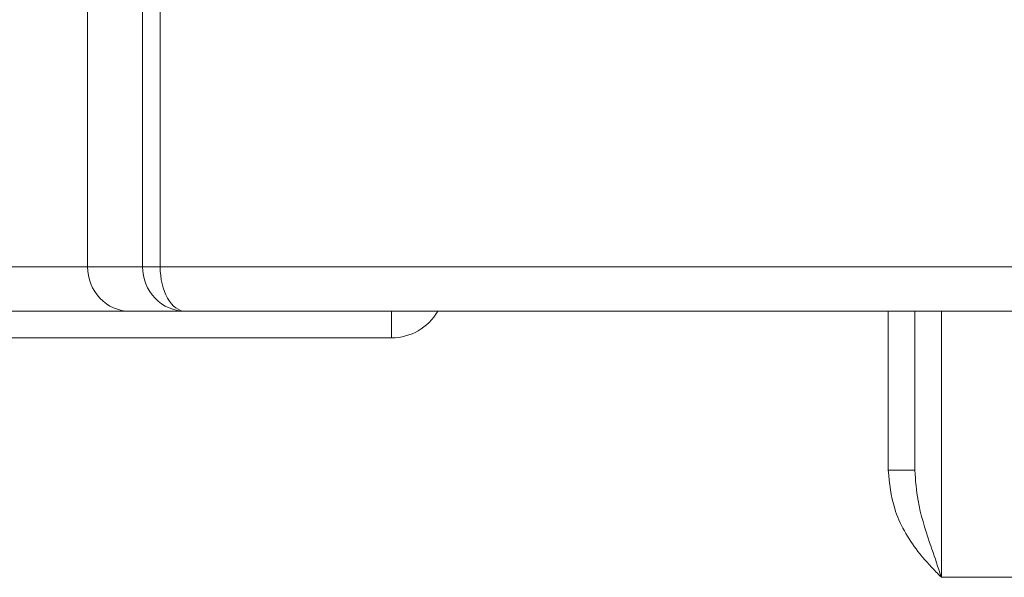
# Model space of a CAD drawing. Header units: millimetres. Extents: x -420 to 420, y -297 to 297.
# Tile 7 of 146: x -258.79 to -247.69, y -139.5 to -133.22. Entities that reach past the tile are written whole.
import ezdxf

# ---------------------------------------------------------------- set-up
doc = ezdxf.new("R2010")
doc.units = ezdxf.units.MM
doc.header["$MEASUREMENT"] = 0
doc.layers.add('layer 1', color=7, linetype='Continuous')

msp = doc.modelspace()

# ---------------------------------------------------------------- linework, layer by layer
at = {"layer": 'layer 1', "lineweight": 9}
for points in [[(-257.4054, -136.0025), (-257.4054, -136.0025), (-257.4054, -132.6686), (-257.4054, -132.6686)], [(-257.2057, -132.6686), (-257.2057, -132.6686), (-257.2057, -136.0025), (-257.2057, -136.0025)], [(-258.0244, -132.8993), (-258.0244, -132.8993), (-258.0244, -136.0025), (-258.0244, -136.0025)], [(-266.7666, -136.0025), (-266.7666, -136.0025), (-258.0244, -136.0025), (-258.0244, -136.0025)], [(-258.0244, -136.0025), (-258.0244, -136.0025), (-258.0244, -136.0025), (-258.0244, -136.0025)], [(-258.0244, -136.0025), (-258.0244, -136.0025), (-257.4054, -136.0025), (-257.4054, -136.0025)], [(-257.4054, -136.0025), (-257.4054, -136.0025), (-257.2057, -136.0025), (-257.2057, -136.0025)], [(-257.4054, -136.0025), (-257.4054, -136.0025), (-257.4054, -136.0025), (-257.4054, -136.0025)], [(-257.2057, -136.0025), (-257.2057, -136.0025), (-205.8955, -136.0025), (-205.8955, -136.0025)], [(-257.2057, -136.0025), (-257.2057, -136.0025), (-257.2057, -136.0025), (-257.2057, -136.0025)], [(-257.8854, -136.356), (-257.8854, -136.356), (-257.8854, -136.3561), (-257.8854, -136.3561)], [(-257.2635, -136.356), (-257.2635, -136.356), (-257.2635, -136.3561), (-257.2635, -136.3561)], [(-257.1223, -136.356), (-257.1223, -136.356), (-257.1223, -136.3561), (-257.1223, -136.3561)], [(-257.5499, -136.5025), (-257.5499, -136.5025), (-267.241, -136.5025), (-267.241, -136.5025)], [(-257.5499, -136.5025), (-257.5499, -136.5025), (-257.5499, -136.5025), (-257.5499, -136.5025)], [(-256.921, -136.5025), (-256.921, -136.5025), (-257.5499, -136.5025), (-257.5499, -136.5025)], [(-205.8955, -136.5025), (-205.8955, -136.5025), (-256.921, -136.5025), (-256.921, -136.5025)], [(-256.921, -136.5025), (-256.921, -136.5025), (-256.921, -136.5025), (-256.921, -136.5025)], [(-256.921, -136.5025), (-256.921, -136.5025), (-256.921, -136.5025), (-256.921, -136.5025)], [(-254.5955, -136.8025), (-254.5955, -136.8025), (-254.5955, -136.5025), (-254.5955, -136.5025)], [(-254.5955, -136.8025), (-254.3811, -136.8025), (-254.183, -136.6881), (-254.0758, -136.5025)], [(-248.9955, -138.2963), (-248.9955, -138.2963), (-248.9955, -136.5025), (-248.9955, -136.5025)], [(-254.5955, -136.8025), (-254.5955, -136.8025), (-267.5955, -136.8025), (-267.5955, -136.8025)], [(-248.6955, -138.2963), (-248.6955, -138.2963), (-248.9955, -138.2963), (-248.9955, -138.2963)], [(-248.3955, -139.5025), (-248.3955, -139.5025), (-246.9755, -139.5025), (-246.9755, -139.5025)]]:
    msp.add_open_spline(points, degree=3, dxfattribs=at)
for points, knots in [([(-258.0244, -136.0025), (-258.0244, -136.1351), (-257.9744, -136.2623), (-257.8854, -136.356), (-257.8854, -136.356), (-257.7964, -136.4498), (-257.6757, -136.5025), (-257.5499, -136.5025)], [0, 0, 0, 0, 0.3333333, 0.3333333, 0.3333333, 0.3333333, 1, 1, 1, 1]), ([(-258.0244, -136.0025), (-258.0244, -136.1351), (-257.9744, -136.2623), (-257.8854, -136.356), (-257.8854, -136.356), (-257.7964, -136.4498), (-257.6757, -136.5025), (-257.5499, -136.5025)], [0, 0, 0, 0, 0.3333333, 0.3333333, 0.3333333, 0.3333333, 1, 1, 1, 1]), ([(-258.0244, -136.0025), (-258.0244, -136.1351), (-257.9744, -136.2623), (-257.8854, -136.356), (-257.8854, -136.356), (-257.7964, -136.4498), (-257.6757, -136.5025), (-257.5499, -136.5025)], [0, 0, 0, 0, 0.3333333, 0.3333333, 0.3333333, 0.3333333, 1, 1, 1, 1]), ([(-258.0244, -136.0025), (-258.0244, -136.1351), (-257.9744, -136.2623), (-257.8854, -136.356), (-257.8854, -136.356), (-257.7964, -136.4498), (-257.6757, -136.5025), (-257.5499, -136.5025)], [0, 0, 0, 0, 0.3333333, 0.3333333, 0.3333333, 0.3333333, 1, 1, 1, 1]), ([(-258.0244, -136.0025), (-258.0244, -136.1351), (-257.9744, -136.2623), (-257.8854, -136.356), (-257.8854, -136.356), (-257.7964, -136.4498), (-257.6757, -136.5025), (-257.5499, -136.5025)], [0, 0, 0, 0, 0.3333333, 0.3333333, 0.3333333, 0.3333333, 1, 1, 1, 1]), ([(-258.0244, -136.0025), (-258.0244, -136.1351), (-257.9744, -136.2623), (-257.8854, -136.356), (-257.8854, -136.356), (-257.7964, -136.4498), (-257.6757, -136.5025), (-257.5499, -136.5025)], [0, 0, 0, 0, 0.3333333, 0.3333333, 0.3333333, 0.3333333, 1, 1, 1, 1]), ([(-258.0244, -136.0025), (-258.0244, -136.1351), (-257.9744, -136.2623), (-257.8854, -136.356), (-257.8854, -136.356), (-257.7964, -136.4498), (-257.6757, -136.5025), (-257.5499, -136.5025)], [0, 0, 0, 0, 0.3333333, 0.3333333, 0.3333333, 0.3333333, 1, 1, 1, 1]), ([(-258.0244, -136.0025), (-258.0244, -136.1351), (-257.9744, -136.2623), (-257.8854, -136.3561), (-257.8854, -136.3561), (-257.7964, -136.4498), (-257.6757, -136.5025), (-257.5499, -136.5025)], [0, 0, 0, 0, 0.3333333, 0.3333333, 0.3333333, 0.3333333, 1, 1, 1, 1]), ([(-258.0244, -136.0025), (-258.0244, -136.1351), (-257.9744, -136.2623), (-257.8854, -136.3561), (-257.8854, -136.3561), (-257.7964, -136.4498), (-257.6757, -136.5025), (-257.5499, -136.5025)], [0, 0, 0, 0, 0.3333333, 0.3333333, 0.3333333, 0.3333333, 1, 1, 1, 1]), ([(-258.0244, -136.0025), (-258.0244, -136.1351), (-257.9744, -136.2623), (-257.8854, -136.3561), (-257.8854, -136.3561), (-257.7964, -136.4498), (-257.6757, -136.5025), (-257.5499, -136.5025)], [0, 0, 0, 0, 0.3333333, 0.3333333, 0.3333333, 0.3333333, 1, 1, 1, 1]), ([(-258.0244, -136.0025), (-258.0244, -136.1351), (-257.9744, -136.2623), (-257.8854, -136.3561), (-257.8854, -136.3561), (-257.7964, -136.4498), (-257.6757, -136.5025), (-257.5499, -136.5025)], [0, 0, 0, 0, 0.3333333, 0.3333333, 0.3333333, 0.3333333, 1, 1, 1, 1]), ([(-258.0244, -136.0025), (-258.0244, -136.1351), (-257.9744, -136.2623), (-257.8854, -136.3561), (-257.8854, -136.3561), (-257.7964, -136.4498), (-257.6757, -136.5025), (-257.5499, -136.5025)], [0, 0, 0, 0, 0.3333333, 0.3333333, 0.3333333, 0.3333333, 1, 1, 1, 1]), ([(-258.0244, -136.0025), (-258.0244, -136.1351), (-257.9744, -136.2623), (-257.8854, -136.3561), (-257.8854, -136.3561), (-257.7964, -136.4498), (-257.6757, -136.5025), (-257.5499, -136.5025)], [0, 0, 0, 0, 0.3333333, 0.3333333, 0.3333333, 0.3333333, 1, 1, 1, 1]), ([(-258.0244, -136.0025), (-258.0244, -136.1351), (-257.9744, -136.2623), (-257.8854, -136.3561), (-257.8854, -136.3561), (-257.7964, -136.4498), (-257.6757, -136.5025), (-257.5499, -136.5025)], [0, 0, 0, 0, 0.3333333, 0.3333333, 0.3333333, 0.3333333, 1, 1, 1, 1]), ([(-258.0244, -136.0025), (-258.0244, -136.1351), (-257.9744, -136.2623), (-257.8854, -136.3561), (-257.8854, -136.3561), (-257.7964, -136.4498), (-257.6757, -136.5025), (-257.5499, -136.5025)], [0, 0, 0, 0, 0.3333333, 0.3333333, 0.3333333, 0.3333333, 1, 1, 1, 1]), ([(-258.0244, -136.0025), (-258.0244, -136.1351), (-257.9744, -136.2623), (-257.8854, -136.3561), (-257.8854, -136.3561), (-257.7964, -136.4498), (-257.6757, -136.5025), (-257.5499, -136.5025)], [0, 0, 0, 0, 0.3333333, 0.3333333, 0.3333333, 0.3333333, 1, 1, 1, 1]), ([(-258.0244, -136.0025), (-258.0244, -136.1351), (-257.9744, -136.2623), (-257.8854, -136.3561), (-257.8854, -136.3561), (-257.7964, -136.4498), (-257.6757, -136.5025), (-257.5499, -136.5025)], [0, 0, 0, 0, 0.3333333, 0.3333333, 0.3333333, 0.3333333, 1, 1, 1, 1]), ([(-258.0244, -136.0025), (-258.0244, -136.1351), (-257.9744, -136.2623), (-257.8854, -136.3561), (-257.8854, -136.3561), (-257.7964, -136.4498), (-257.6757, -136.5025), (-257.5499, -136.5025)], [0, 0, 0, 0, 0.3333333, 0.3333333, 0.3333333, 0.3333333, 1, 1, 1, 1]), ([(-258.0244, -136.0025), (-258.0244, -136.1351), (-257.9744, -136.2623), (-257.8854, -136.3561), (-257.8854, -136.3561), (-257.7964, -136.4498), (-257.6757, -136.5025), (-257.5499, -136.5025)], [0, 0, 0, 0, 0.3333333, 0.3333333, 0.3333333, 0.3333333, 1, 1, 1, 1]), ([(-258.0244, -136.0025), (-258.0244, -136.1351), (-257.9744, -136.2623), (-257.8854, -136.3561), (-257.8854, -136.3561), (-257.7964, -136.4498), (-257.6757, -136.5025), (-257.5499, -136.5025)], [0, 0, 0, 0, 0.3333333, 0.3333333, 0.3333333, 0.3333333, 1, 1, 1, 1]), ([(-258.0244, -136.0025), (-258.0244, -136.1351), (-257.9744, -136.2623), (-257.8854, -136.3561), (-257.8854, -136.3561), (-257.7964, -136.4498), (-257.6757, -136.5025), (-257.5499, -136.5025)], [0, 0, 0, 0, 0.3333333, 0.3333333, 0.3333333, 0.3333333, 1, 1, 1, 1]), ([(-257.4054, -136.0025), (-257.4054, -136.1351), (-257.3544, -136.2623), (-257.2635, -136.356), (-257.2635, -136.356), (-257.1727, -136.4498), (-257.0495, -136.5025), (-256.921, -136.5025)], [0, 0, 0, 0, 0.3333333, 0.3333333, 0.3333333, 0.3333333, 1, 1, 1, 1]), ([(-257.4054, -136.0025), (-257.4054, -136.1351), (-257.3544, -136.2623), (-257.2635, -136.356), (-257.2635, -136.356), (-257.1727, -136.4498), (-257.0495, -136.5025), (-256.921, -136.5025)], [0, 0, 0, 0, 0.3333333, 0.3333333, 0.3333333, 0.3333333, 1, 1, 1, 1]), ([(-257.4054, -136.0025), (-257.4054, -136.1351), (-257.3544, -136.2623), (-257.2635, -136.356), (-257.2635, -136.356), (-257.1727, -136.4498), (-257.0495, -136.5025), (-256.921, -136.5025)], [0, 0, 0, 0, 0.3333333, 0.3333333, 0.3333333, 0.3333333, 1, 1, 1, 1]), ([(-257.4054, -136.0025), (-257.4054, -136.1351), (-257.3544, -136.2623), (-257.2635, -136.356), (-257.2635, -136.356), (-257.1727, -136.4498), (-257.0495, -136.5025), (-256.921, -136.5025)], [0, 0, 0, 0, 0.3333333, 0.3333333, 0.3333333, 0.3333333, 1, 1, 1, 1]), ([(-257.4054, -136.0025), (-257.4054, -136.1351), (-257.3544, -136.2623), (-257.2635, -136.356), (-257.2635, -136.356), (-257.1727, -136.4498), (-257.0495, -136.5025), (-256.921, -136.5025)], [0, 0, 0, 0, 0.3333333, 0.3333333, 0.3333333, 0.3333333, 1, 1, 1, 1]), ([(-257.4054, -136.0025), (-257.4054, -136.1351), (-257.3544, -136.2623), (-257.2635, -136.356), (-257.2635, -136.356), (-257.1727, -136.4498), (-257.0495, -136.5025), (-256.921, -136.5025)], [0, 0, 0, 0, 0.3333333, 0.3333333, 0.3333333, 0.3333333, 1, 1, 1, 1]), ([(-257.4054, -136.0025), (-257.4054, -136.1351), (-257.3544, -136.2623), (-257.2635, -136.356), (-257.2635, -136.356), (-257.1727, -136.4498), (-257.0495, -136.5025), (-256.921, -136.5025)], [0, 0, 0, 0, 0.3333333, 0.3333333, 0.3333333, 0.3333333, 1, 1, 1, 1]), ([(-257.4054, -136.0025), (-257.4054, -136.1351), (-257.3544, -136.2623), (-257.2635, -136.3561), (-257.2635, -136.3561), (-257.1727, -136.4498), (-257.0495, -136.5025), (-256.921, -136.5025)], [0, 0, 0, 0, 0.3333333, 0.3333333, 0.3333333, 0.3333333, 1, 1, 1, 1]), ([(-257.4054, -136.0025), (-257.4054, -136.1351), (-257.3544, -136.2623), (-257.2635, -136.3561), (-257.2635, -136.3561), (-257.1727, -136.4498), (-257.0495, -136.5025), (-256.921, -136.5025)], [0, 0, 0, 0, 0.3333333, 0.3333333, 0.3333333, 0.3333333, 1, 1, 1, 1]), ([(-257.4054, -136.0025), (-257.4054, -136.1351), (-257.3544, -136.2623), (-257.2635, -136.3561), (-257.2635, -136.3561), (-257.1727, -136.4498), (-257.0495, -136.5025), (-256.921, -136.5025)], [0, 0, 0, 0, 0.3333333, 0.3333333, 0.3333333, 0.3333333, 1, 1, 1, 1]), ([(-257.4054, -136.0025), (-257.4054, -136.1351), (-257.3544, -136.2623), (-257.2635, -136.3561), (-257.2635, -136.3561), (-257.1727, -136.4498), (-257.0495, -136.5025), (-256.921, -136.5025)], [0, 0, 0, 0, 0.3333333, 0.3333333, 0.3333333, 0.3333333, 1, 1, 1, 1]), ([(-257.4054, -136.0025), (-257.4054, -136.1351), (-257.3544, -136.2623), (-257.2635, -136.3561), (-257.2635, -136.3561), (-257.1727, -136.4498), (-257.0495, -136.5025), (-256.921, -136.5025)], [0, 0, 0, 0, 0.3333333, 0.3333333, 0.3333333, 0.3333333, 1, 1, 1, 1]), ([(-257.4054, -136.0025), (-257.4054, -136.1351), (-257.3544, -136.2623), (-257.2635, -136.3561), (-257.2635, -136.3561), (-257.1727, -136.4498), (-257.0495, -136.5025), (-256.921, -136.5025)], [0, 0, 0, 0, 0.3333333, 0.3333333, 0.3333333, 0.3333333, 1, 1, 1, 1]), ([(-257.4054, -136.0025), (-257.4054, -136.1351), (-257.3544, -136.2623), (-257.2635, -136.3561), (-257.2635, -136.3561), (-257.1727, -136.4498), (-257.0495, -136.5025), (-256.921, -136.5025)], [0, 0, 0, 0, 0.3333333, 0.3333333, 0.3333333, 0.3333333, 1, 1, 1, 1]), ([(-257.4054, -136.0025), (-257.4054, -136.1351), (-257.3544, -136.2623), (-257.2635, -136.3561), (-257.2635, -136.3561), (-257.1727, -136.4498), (-257.0495, -136.5025), (-256.921, -136.5025)], [0, 0, 0, 0, 0.3333333, 0.3333333, 0.3333333, 0.3333333, 1, 1, 1, 1]), ([(-257.4054, -136.0025), (-257.4054, -136.1351), (-257.3544, -136.2623), (-257.2635, -136.3561), (-257.2635, -136.3561), (-257.1727, -136.4498), (-257.0495, -136.5025), (-256.921, -136.5025)], [0, 0, 0, 0, 0.3333333, 0.3333333, 0.3333333, 0.3333333, 1, 1, 1, 1]), ([(-257.4054, -136.0025), (-257.4054, -136.1351), (-257.3544, -136.2623), (-257.2635, -136.3561), (-257.2635, -136.3561), (-257.1727, -136.4498), (-257.0495, -136.5025), (-256.921, -136.5025)], [0, 0, 0, 0, 0.3333333, 0.3333333, 0.3333333, 0.3333333, 1, 1, 1, 1]), ([(-257.4054, -136.0025), (-257.4054, -136.1351), (-257.3544, -136.2623), (-257.2635, -136.3561), (-257.2635, -136.3561), (-257.1727, -136.4498), (-257.0495, -136.5025), (-256.921, -136.5025)], [0, 0, 0, 0, 0.3333333, 0.3333333, 0.3333333, 0.3333333, 1, 1, 1, 1]), ([(-257.4054, -136.0025), (-257.4054, -136.1351), (-257.3544, -136.2623), (-257.2635, -136.3561), (-257.2635, -136.3561), (-257.1727, -136.4498), (-257.0495, -136.5025), (-256.921, -136.5025)], [0, 0, 0, 0, 0.3333333, 0.3333333, 0.3333333, 0.3333333, 1, 1, 1, 1]), ([(-257.4054, -136.0025), (-257.4054, -136.1351), (-257.3544, -136.2623), (-257.2635, -136.3561), (-257.2635, -136.3561), (-257.1727, -136.4498), (-257.0495, -136.5025), (-256.921, -136.5025)], [0, 0, 0, 0, 0.3333333, 0.3333333, 0.3333333, 0.3333333, 1, 1, 1, 1]), ([(-257.4054, -136.0025), (-257.4054, -136.1351), (-257.3544, -136.2623), (-257.2635, -136.3561), (-257.2635, -136.3561), (-257.1727, -136.4498), (-257.0495, -136.5025), (-256.921, -136.5025)], [0, 0, 0, 0, 0.3333333, 0.3333333, 0.3333333, 0.3333333, 1, 1, 1, 1]), ([(-257.2057, -136.0025), (-257.2057, -136.1351), (-257.1757, -136.2623), (-257.1223, -136.356), (-257.1223, -136.356), (-257.0689, -136.4498), (-256.9965, -136.5025), (-256.921, -136.5025)], [0, 0, 0, 0, 0.3333333, 0.3333333, 0.3333333, 0.3333333, 1, 1, 1, 1]), ([(-257.2057, -136.0025), (-257.2057, -136.1351), (-257.1757, -136.2623), (-257.1223, -136.356), (-257.1223, -136.356), (-257.0689, -136.4498), (-256.9965, -136.5025), (-256.921, -136.5025)], [0, 0, 0, 0, 0.3333333, 0.3333333, 0.3333333, 0.3333333, 1, 1, 1, 1]), ([(-257.2057, -136.0025), (-257.2057, -136.1351), (-257.1757, -136.2623), (-257.1223, -136.356), (-257.1223, -136.356), (-257.0689, -136.4498), (-256.9965, -136.5025), (-256.921, -136.5025)], [0, 0, 0, 0, 0.3333333, 0.3333333, 0.3333333, 0.3333333, 1, 1, 1, 1]), ([(-257.2057, -136.0025), (-257.2057, -136.1351), (-257.1757, -136.2623), (-257.1223, -136.356), (-257.1223, -136.356), (-257.0689, -136.4498), (-256.9965, -136.5025), (-256.921, -136.5025)], [0, 0, 0, 0, 0.3333333, 0.3333333, 0.3333333, 0.3333333, 1, 1, 1, 1]), ([(-257.2057, -136.0025), (-257.2057, -136.1351), (-257.1757, -136.2623), (-257.1223, -136.356), (-257.1223, -136.356), (-257.0689, -136.4498), (-256.9965, -136.5025), (-256.921, -136.5025)], [0, 0, 0, 0, 0.3333333, 0.3333333, 0.3333333, 0.3333333, 1, 1, 1, 1]), ([(-257.2057, -136.0025), (-257.2057, -136.1351), (-257.1757, -136.2623), (-257.1223, -136.356), (-257.1223, -136.356), (-257.0689, -136.4498), (-256.9965, -136.5025), (-256.921, -136.5025)], [0, 0, 0, 0, 0.3333333, 0.3333333, 0.3333333, 0.3333333, 1, 1, 1, 1]), ([(-257.2057, -136.0025), (-257.2057, -136.1351), (-257.1757, -136.2623), (-257.1223, -136.356), (-257.1223, -136.356), (-257.0689, -136.4498), (-256.9965, -136.5025), (-256.921, -136.5025)], [0, 0, 0, 0, 0.3333333, 0.3333333, 0.3333333, 0.3333333, 1, 1, 1, 1]), ([(-257.2057, -136.0025), (-257.2057, -136.1351), (-257.1757, -136.2623), (-257.1223, -136.3561), (-257.1223, -136.3561), (-257.0689, -136.4498), (-256.9965, -136.5025), (-256.921, -136.5025)], [0, 0, 0, 0, 0.3333333, 0.3333333, 0.3333333, 0.3333333, 1, 1, 1, 1]), ([(-257.2057, -136.0025), (-257.2057, -136.1351), (-257.1757, -136.2623), (-257.1223, -136.3561), (-257.1223, -136.3561), (-257.0689, -136.4498), (-256.9965, -136.5025), (-256.921, -136.5025)], [0, 0, 0, 0, 0.3333333, 0.3333333, 0.3333333, 0.3333333, 1, 1, 1, 1]), ([(-257.2057, -136.0025), (-257.2057, -136.1351), (-257.1757, -136.2623), (-257.1223, -136.3561), (-257.1223, -136.3561), (-257.0689, -136.4498), (-256.9965, -136.5025), (-256.921, -136.5025)], [0, 0, 0, 0, 0.3333333, 0.3333333, 0.3333333, 0.3333333, 1, 1, 1, 1]), ([(-257.2057, -136.0025), (-257.2057, -136.1351), (-257.1757, -136.2623), (-257.1223, -136.3561), (-257.1223, -136.3561), (-257.0689, -136.4498), (-256.9965, -136.5025), (-256.921, -136.5025)], [0, 0, 0, 0, 0.3333333, 0.3333333, 0.3333333, 0.3333333, 1, 1, 1, 1]), ([(-257.2057, -136.0025), (-257.2057, -136.1351), (-257.1757, -136.2623), (-257.1223, -136.3561), (-257.1223, -136.3561), (-257.0689, -136.4498), (-256.9965, -136.5025), (-256.921, -136.5025)], [0, 0, 0, 0, 0.3333333, 0.3333333, 0.3333333, 0.3333333, 1, 1, 1, 1]), ([(-257.2057, -136.0025), (-257.2057, -136.1351), (-257.1757, -136.2623), (-257.1223, -136.3561), (-257.1223, -136.3561), (-257.0689, -136.4498), (-256.9965, -136.5025), (-256.921, -136.5025)], [0, 0, 0, 0, 0.3333333, 0.3333333, 0.3333333, 0.3333333, 1, 1, 1, 1]), ([(-257.2057, -136.0025), (-257.2057, -136.1351), (-257.1757, -136.2623), (-257.1223, -136.3561), (-257.1223, -136.3561), (-257.0689, -136.4498), (-256.9965, -136.5025), (-256.921, -136.5025)], [0, 0, 0, 0, 0.3333333, 0.3333333, 0.3333333, 0.3333333, 1, 1, 1, 1]), ([(-257.2057, -136.0025), (-257.2057, -136.1351), (-257.1757, -136.2623), (-257.1223, -136.3561), (-257.1223, -136.3561), (-257.0689, -136.4498), (-256.9965, -136.5025), (-256.921, -136.5025)], [0, 0, 0, 0, 0.3333333, 0.3333333, 0.3333333, 0.3333333, 1, 1, 1, 1]), ([(-257.2057, -136.0025), (-257.2057, -136.1351), (-257.1757, -136.2623), (-257.1223, -136.3561), (-257.1223, -136.3561), (-257.0689, -136.4498), (-256.9965, -136.5025), (-256.921, -136.5025)], [0, 0, 0, 0, 0.3333333, 0.3333333, 0.3333333, 0.3333333, 1, 1, 1, 1]), ([(-257.2057, -136.0025), (-257.2057, -136.1351), (-257.1757, -136.2623), (-257.1223, -136.3561), (-257.1223, -136.3561), (-257.0689, -136.4498), (-256.9965, -136.5025), (-256.921, -136.5025)], [0, 0, 0, 0, 0.3333333, 0.3333333, 0.3333333, 0.3333333, 1, 1, 1, 1]), ([(-257.2057, -136.0025), (-257.2057, -136.1351), (-257.1757, -136.2623), (-257.1223, -136.3561), (-257.1223, -136.3561), (-257.0689, -136.4498), (-256.9965, -136.5025), (-256.921, -136.5025)], [0, 0, 0, 0, 0.3333333, 0.3333333, 0.3333333, 0.3333333, 1, 1, 1, 1]), ([(-257.2057, -136.0025), (-257.2057, -136.1351), (-257.1757, -136.2623), (-257.1223, -136.3561), (-257.1223, -136.3561), (-257.0689, -136.4498), (-256.9965, -136.5025), (-256.921, -136.5025)], [0, 0, 0, 0, 0.3333333, 0.3333333, 0.3333333, 0.3333333, 1, 1, 1, 1]), ([(-257.2057, -136.0025), (-257.2057, -136.1351), (-257.1757, -136.2623), (-257.1223, -136.3561), (-257.1223, -136.3561), (-257.0689, -136.4498), (-256.9965, -136.5025), (-256.921, -136.5025)], [0, 0, 0, 0, 0.3333333, 0.3333333, 0.3333333, 0.3333333, 1, 1, 1, 1]), ([(-257.2057, -136.0025), (-257.2057, -136.1351), (-257.1757, -136.2623), (-257.1223, -136.3561), (-257.1223, -136.3561), (-257.0689, -136.4498), (-256.9965, -136.5025), (-256.921, -136.5025)], [0, 0, 0, 0, 0.3333333, 0.3333333, 0.3333333, 0.3333333, 1, 1, 1, 1]), ([(-248.6955, -138.2963), (-248.6955, -138.1202), (-248.6955, -137.944), (-248.6955, -137.7841), (-248.6955, -137.7841), (-248.6955, -137.3557), (-248.6955, -137.0438), (-248.6955, -136.79), (-248.6955, -136.79), (-248.6955, -136.6879), (-248.6955, -136.5952), (-248.6955, -136.5025)], [0, 0, 0, 0, 0.25, 0.25, 0.25, 0.25, 0.5, 0.5, 0.5, 0.5, 1, 1, 1, 1]), ([(-248.3955, -136.5025), (-248.3955, -136.5025), (-248.3955, -136.5025), (-248.3955, -136.5025), (-248.3955, -136.5025), (-248.3955, -136.5025), (-248.3955, -136.6069), (-248.3955, -136.7142), (-248.3955, -136.7142), (-248.3955, -136.8254), (-248.3955, -136.9396), (-248.3955, -137.0688), (-248.3955, -137.0688), (-248.3955, -137.3212), (-248.3955, -137.6309), (-248.3955, -138.0311), (-248.3955, -138.0311), (-248.3955, -138.1857), (-248.3955, -138.3537), (-248.3955, -138.5489), (-248.3955, -138.5489), (-248.3955, -138.6926), (-248.3955, -138.851), (-248.3955, -139.031), (-248.3955, -139.031), (-248.3955, -139.1532), (-248.3955, -139.2853), (-248.3955, -139.4201), (-248.3955, -139.4201), (-248.3955, -139.4475), (-248.3955, -139.475), (-248.3955, -139.5025)], [0, 0, 0, 0, 0.1111111, 0.1111111, 0.1111111, 0.1111111, 0.2222222, 0.2222222, 0.2222222, 0.2222222, 0.3333333, 0.3333333, 0.3333333, 0.3333333, 0.4444444, 0.4444444, 0.4444444, 0.4444444, 0.5555556, 0.5555556, 0.5555556, 0.5555556, 0.6666667, 0.6666667, 0.6666667, 0.6666667, 0.7777778, 0.7777778, 0.7777778, 0.7777778, 1, 1, 1, 1]), ([(-248.3955, -139.5025), (-248.3966, -139.5013), (-248.3978, -139.5002), (-248.3989, -139.499), (-248.3989, -139.499), (-248.4172, -139.4807), (-248.4355, -139.4623), (-248.4536, -139.4437), (-248.4536, -139.4437), (-248.526, -139.3694), (-248.5954, -139.2925), (-248.6594, -139.21), (-248.6594, -139.21), (-248.7722, -139.0646), (-248.8683, -138.9018), (-248.9218, -138.7275), (-248.9218, -138.7275), (-248.9644, -138.5887), (-248.9799, -138.4425), (-248.9955, -138.2963)], [0, 0, 0, 0, 0.1666667, 0.1666667, 0.1666667, 0.1666667, 0.3333333, 0.3333333, 0.3333333, 0.3333333, 0.5, 0.5, 0.5, 0.5, 0.6666667, 0.6666667, 0.6666667, 0.6666667, 1, 1, 1, 1]), ([(-248.6955, -138.2963), (-248.687, -138.4109), (-248.6786, -138.5254), (-248.6586, -138.6384), (-248.6586, -138.6384), (-248.6306, -138.7965), (-248.5799, -138.9515), (-248.5274, -139.1086), (-248.5274, -139.1086), (-248.4936, -139.21), (-248.459, -139.3122), (-248.4245, -139.4153), (-248.4245, -139.4153), (-248.4155, -139.4424), (-248.4064, -139.4695), (-248.3974, -139.4967), (-248.3974, -139.4967), (-248.3968, -139.4986), (-248.3961, -139.5005), (-248.3955, -139.5025)], [0, 0, 0, 0, 0.1666667, 0.1666667, 0.1666667, 0.1666667, 0.3333333, 0.3333333, 0.3333333, 0.3333333, 0.5, 0.5, 0.5, 0.5, 0.6666667, 0.6666667, 0.6666667, 0.6666667, 1, 1, 1, 1])]:
    msp.add_open_spline(points, degree=3, knots=knots, dxfattribs=at)

doc.saveas('drawing.dxf')
